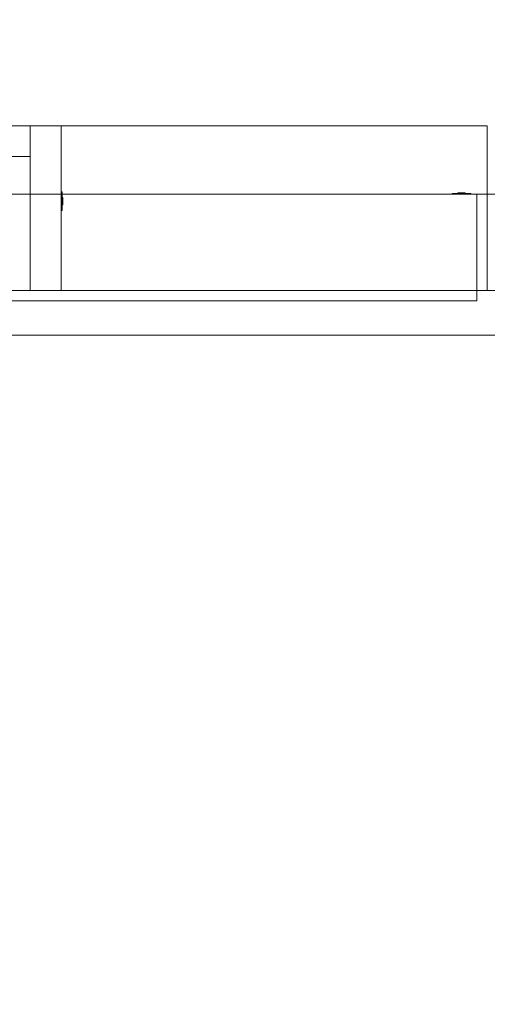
# Model space of a CAD drawing. Header units: inches. Extents: x -263 to 528, y -1 to 602.
# Tile 10 of 256: x -72 to -4, y 6 to 150. Entities that reach past the tile are written whole.
import ezdxf

# ---------------------------------------------------------------- set-up
doc = ezdxf.new("R2010")
doc.units = ezdxf.units.IN
doc.header["$MEASUREMENT"] = 0
for name, color, linetype in [('Twindo - Electrical', 7, 'Continuous'), ('Twindo - Fixtures', 7, 'Continuous'), ('Twindo - Slabs', 7, 'Continuous'), ('Twindo - Walls', 7, 'Continuous')]:
    doc.layers.add(name, color=color, linetype=linetype)

# ---------------------------------------------------------------- blocks, each defined once
blk = doc.blocks.new('Wall_508F0D8F-DDAE-401D-A6CD-325CE4ED6477', base_point=(-132, 124.5))
at = {"layer": 'Twindo - Walls', "lineweight": 0}
mesh = blk.add_polyface(dxfattribs=at)
corners = [(-142.5, 124.5, 101), (10, 124.5, 101), (10, 124.5, -6), (-142.5, 124.5, -6), (-132, 124.5, 93.5), (-132, 124.5, 28), (-5, 124.5, 28), (-5, 124.5, 93.5), (-142.5, 104, 101), (10, 104, 101), (10, 104, -6), (-142.5, 104, -6), (-132, 109, 28), (-132, 109, 93.5), (-5, 109, 28), (-5, 109, 93.5)]
mesh.append_faces([[corners[k] for k in face] for face in [(8, 9, 1, 0), (9, 10, 2, 1), (3, 2, 10, 11), (8, 0, 3, 11), (12, 5, 4, 13), (14, 6, 5, 12), (15, 7, 6, 14), (13, 4, 7, 15), (11, 10, 9, 8), (12, 13, 15, 14)]], dxfattribs={"color": 254})
mesh.append_faces([[corners[k] for k in face] for face in [(3, 5, 2), (2, 6, 1)]], dxfattribs={"vtx0": -1, "vtx1": -1, "color": 254})
mesh.append_faces([[corners[k] for k in face] for face in [(7, 0, 1), (0, 4, 5), (2, 5, 6)]], dxfattribs={"vtx0": -1, "vtx2": -1, "color": 254})
mesh.append_faces([[corners[k] for k in face] for face in [(7, 4, 0), (6, 7, 1), (3, 0, 5)]], dxfattribs={"vtx1": -1, "vtx2": -1, "color": 254})
blk = doc.blocks.new('Slab_D0BD3B49-249D-4DA8-80D4-D821BCE50D6B', base_point=(-249.5, 387))
at = {"layer": 'Twindo - Slabs', "lineweight": 0}
mesh = blk.add_polyface(dxfattribs=at)
corners = [(-192, 387), (-249.5, 387), (-249.5, 387, -6), (-192, 387, -6), (-89.75, 579.5), (-249.5, 579.5), (-192, 134.5), (-132, 134.5), (-132, 124.5), (10, 124.5), (10, 13.75), (161.5, 13.75), (161.5, 6.5), (252, 6.5), (252, 14), (415.5, 14), (415.5, 322.5), (222.5, 322.5), (222.5, 357.5), (-4, 357.5), (-4, 413), (101.5, 413), (101.5, 553.5), (-89.75, 553.5), (-249.5, 579.5, -6), (-192, 134.5, -6), (-89.75, 579.5, -6), (-89.75, 553.5, -6), (101.5, 553.5, -6), (101.5, 413, -6), (-4, 413, -6), (-4, 357.5, -6), (222.5, 357.5, -6), (222.5, 322.5, -6), (415.5, 322.5, -6), (415.5, 14, -6), (252, 14, -6), (252, 6.5, -6), (161.5, 6.5, -6), (161.5, 13.75, -6), (10, 13.75, -6), (10, 124.5, -6), (-132, 124.5, -6), (-132, 134.5, -6)]
mesh.append_faces([[corners[k] for k in face] for face in [(0, 1, 2, 3), (1, 5, 24, 2), (6, 0, 3, 25), (5, 4, 26, 24), (7, 6, 25, 43), (8, 7, 43, 42), (9, 8, 42, 41), (10, 9, 41, 40), (11, 10, 40, 39), (12, 11, 39, 38), (13, 12, 38, 37), (14, 13, 37, 36), (15, 14, 36, 35), (16, 15, 35, 34), (17, 16, 34, 33), (18, 17, 33, 32), (19, 18, 32, 31), (20, 19, 31, 30), (21, 20, 30, 29), (22, 21, 29, 28), (23, 22, 28, 27), (4, 23, 27, 26)]], dxfattribs={"color": 254})
mesh.append_faces([[corners[k] for k in face] for face in [(22, 20, 21), (16, 14, 15)]], dxfattribs={"vtx0": -1, "color": 254})
mesh.append_faces([[corners[k] for k in face] for face in [(28, 30, 27), (34, 36, 33)]], dxfattribs={"vtx0": -1, "vtx1": -1, "color": 254})
mesh.append_faces([[corners[k] for k in face] for face in [(4, 0, 7), (19, 23, 8), (19, 9, 11), (43, 3, 26), (42, 27, 31), (39, 41, 31)]], dxfattribs={"vtx0": -1, "vtx1": -1, "vtx2": -1, "color": 254})
mesh.append_faces([[corners[k] for k in face] for face in [(23, 7, 8), (19, 8, 9), (17, 11, 12), (17, 12, 13), (17, 13, 14), (3, 24, 26), (43, 26, 27), (39, 31, 32), (39, 32, 33)]], dxfattribs={"vtx0": -1, "vtx2": -1, "color": 254})
mesh.append_faces([[corners[k] for k in face] for face in [(29, 30, 28), (35, 36, 34)]], dxfattribs={"vtx1": -1, "color": 254})
mesh.append_faces([[corners[k] for k in face] for face in [(4, 5, 0), (23, 4, 7), (19, 20, 23), (22, 23, 20), (18, 19, 11), (17, 18, 11), (16, 17, 14), (42, 43, 27), (30, 31, 27), (41, 42, 31), (38, 39, 33), (37, 38, 33), (36, 37, 33)]], dxfattribs={"vtx1": -1, "vtx2": -1, "color": 254})
mesh.append_faces([[corners[k] for k in face] for face in [(5, 1, 0), (0, 6, 7), (9, 10, 11), (3, 2, 24), (43, 25, 3), (39, 40, 41)]], dxfattribs={"vtx2": -1, "color": 254})
blk = doc.blocks.new('Slab_C16FED3F-F51D-4887-95C2-45D370958F54', base_point=(-255.75, 595))
at = {"layer": 'Twindo - Slabs', "lineweight": 0}
mesh = blk.add_polyface(dxfattribs=at)
corners = [(95.5, 568, 128), (95.5, 570, 128), (-75.75, 570, 128), (-75.75, 595, 128), (-255.75, 595, 128), (-255.75, 379, 128), (-198, 379, 128), (-198, 134.5, 128), (-136, 134.5, 128), (-136, 110.5, 128), (6.5, 110.5, 128), (6.5, 6.5, 128), (315.5, 6.5, 128), (315.5, 8, 128), (378.5, 8, 128), (378.5, 6.5, 128), (523, 6.5, 128), (523, 132.25, 128), (421.5, 132.25, 128), (421.5, 333, 128), (239, 333, 128), (239, 391.5, 128), (240, 391.5, 128), (240, 457, 128), (237, 457, 128), (237, 568, 128), (201, 127.5, 128), (201, 128.13, 128), (244.5, 128.13, 128), (244.5, 127.5, 128), (244.5, 15, 128), (161.5, 15, 128), (161.5, 146.5, 128), (200.94, 146.5, 128), (201, 146.5, 128), (201, 128.5, 128), (95.5, 568, 101), (95.5, 570, 101), (-75.75, 570, 101), (-75.75, 595, 101), (-255.75, 595, 101), (-255.75, 379, 101), (-198, 379, 101), (-198, 134.5, 101), (-136, 134.5, 101), (-136, 110.5, 101), (6.5, 110.5, 101), (6.5, 6.5, 101), (315.5, 6.5, 101), (315.5, 8, 101), (378.5, 8, 101), (378.5, 6.5, 101), (523, 6.5, 101), (523, 132.25, 101), (421.5, 132.25, 101), (421.5, 333, 101), (239, 333, 101), (239, 391.5, 101), (240, 391.5, 101), (240, 457, 101), (237, 457, 101), (237, 568, 101), (201, 127.5, 120), (201, 128, 120), (201, 128.13, 120), (244.5, 128.13, 120), (244.5, 128, 120), (244.5, 127.5, 120), (244.5, 127.5, 101), (244.5, 15, 101), (161.5, 15, 101), (161.5, 146.5, 101), (200.94, 146.5, 101), (201, 146.5, 101), (201, 128.5, 114.5), (201, 127.5, 101)]
mesh.append_faces([[corners[k] for k in face] for face in [(36, 37, 1, 0), (37, 38, 2, 1), (38, 39, 3, 2), (39, 40, 4, 3), (40, 41, 5, 4), (41, 42, 6, 5), (42, 43, 7, 6), (43, 44, 8, 7), (44, 45, 9, 8), (45, 46, 10, 9), (46, 47, 11, 10), (47, 48, 12, 11), (48, 49, 13, 12), (49, 50, 14, 13), (50, 51, 15, 14), (51, 52, 16, 15), (52, 53, 17, 16), (53, 54, 18, 17), (54, 55, 19, 18), (55, 56, 20, 19), (56, 57, 21, 20), (57, 58, 22, 21), (58, 59, 23, 22), (59, 60, 24, 23), (60, 61, 25, 24), (61, 36, 0, 25), (28, 27, 64, 65), (69, 70, 31, 30), (70, 71, 32, 31), (33, 32, 71, 72), (33, 72, 73, 34), (34, 73, 74, 35), (62, 67, 66, 63), (65, 64, 63, 66), (67, 62, 75, 68), (72, 74, 73)]], dxfattribs={"color": 254})
mesh.append_faces([[corners[k] for k in face] for face in [(23, 21, 22), (27, 63, 64), (29, 66, 67), (29, 69, 30), (75, 74, 72), (52, 54, 53)]], dxfattribs={"vtx0": -1, "color": 254})
mesh.append_faces([[corners[k] for k in face] for face in [(16, 18, 15), (59, 57, 60)]], dxfattribs={"vtx0": -1, "vtx1": -1, "color": 254})
mesh.append_faces([[corners[k] for k in face] for face in [(3, 6, 8), (31, 0, 11), (0, 32, 34), (24, 34, 27), (20, 24, 27), (28, 30, 12), (20, 28, 13), (75, 26, 74), (44, 42, 39), (47, 36, 70), (75, 60, 56), (49, 68, 56)]], dxfattribs={"vtx0": -1, "vtx1": -1, "vtx2": -1, "color": 254})
mesh.append_faces([[corners[k] for k in face] for face in [(2, 8, 9), (2, 9, 10), (0, 10, 11), (20, 27, 28), (30, 11, 12), (28, 12, 13), (20, 13, 14), (18, 14, 15), (42, 40, 39), (44, 39, 38), (46, 38, 37), (46, 37, 36), (72, 36, 61), (75, 61, 60), (47, 70, 69), (49, 69, 68), (50, 56, 55), (50, 55, 54)]], dxfattribs={"vtx0": -1, "vtx2": -1, "color": 254})
mesh.append_faces([[corners[k] for k in face] for face in [(17, 18, 16), (58, 57, 59)]], dxfattribs={"vtx1": -1, "color": 254})
mesh.append_faces([[corners[k] for k in face] for face in [(3, 4, 6), (2, 3, 8), (1, 2, 10), (0, 1, 10), (31, 32, 0), (25, 0, 34), (24, 25, 34), (20, 21, 24), (23, 24, 21), (30, 31, 11), (19, 20, 14), (18, 19, 14), (45, 44, 38), (46, 45, 38), (47, 46, 36), (71, 70, 36), (72, 71, 36), (75, 72, 61), (57, 56, 60), (68, 75, 56), (48, 47, 69), (49, 48, 69), (50, 49, 56), (51, 50, 54), (52, 51, 54)]], dxfattribs={"vtx1": -1, "vtx2": -1, "color": 254})
mesh.append_faces([[corners[k] for k in face] for face in [(4, 5, 6), (6, 7, 8), (26, 35, 74), (42, 41, 40), (44, 43, 42)]], dxfattribs={"vtx2": -1, "color": 254})
mesh.append_faces([[corners[k] for k in face] for face in [(27, 26, 62, 63), (29, 28, 65, 66), (29, 67, 68, 69)]], dxfattribs={"vtx3": -1, "color": 254})
blk = doc.blocks.new('Object_45152C98-AF46-4CE5-A913-8B3FFA704658')
at = {"layer": 'Twindo - Electrical', "lineweight": 0}
mesh = blk.add_polyface(dxfattribs=at)
corners = [(-5.91, 124.64, 11.67), (-8.6, 124.64, 11.67), (-8.6, 124.64, 16.33), (-5.91, 124.64, 16.33), (-7.65, 124.64, 12.82), (-6.86, 124.64, 12.82), (-6.71, 124.64, 13.29), (-6.86, 124.64, 13.76), (-7.65, 124.64, 13.76), (-7.8, 124.64, 13.29), (-6.86, 124.64, 15.18), (-7.65, 124.64, 15.18), (-7.8, 124.64, 14.71), (-7.65, 124.64, 14.24), (-6.86, 124.64, 14.24), (-6.71, 124.64, 14.71), (-5.9, 124.64, 11.66), (-8.61, 124.64, 11.66), (-8.61, 124.64, 16.34), (-5.9, 124.64, 16.34), (-7.65, 124.53, 12.82), (-6.86, 124.53, 12.82), (-6.71, 124.53, 13.29), (-6.86, 124.53, 13.76), (-7.65, 124.53, 13.76), (-7.8, 124.53, 13.29), (-6.86, 124.53, 15.18), (-7.65, 124.53, 15.18), (-7.8, 124.53, 14.71), (-7.65, 124.53, 14.24), (-6.86, 124.53, 14.24), (-6.71, 124.53, 14.71), (-5.89, 124.63, 11.65), (-8.62, 124.63, 11.65), (-8.62, 124.63, 16.35), (-5.89, 124.63, 16.35), (-5.88, 124.61, 11.64), (-8.63, 124.61, 11.64), (-8.63, 124.61, 16.36), (-5.88, 124.61, 16.36), (-5.88, 124.6, 11.64), (-8.63, 124.6, 11.64), (-8.63, 124.6, 16.36), (-5.88, 124.6, 16.36), (-5.88, 124.5, 11.64), (-8.63, 124.5, 11.64), (-8.63, 124.5, 16.36), (-5.88, 124.5, 16.36)]
mesh.append_faces([[corners[k] for k in face] for face in [(1, 0, 16, 17), (2, 1, 17, 18), (3, 2, 18, 19), (0, 3, 19, 16), (4, 20, 21, 5), (5, 21, 22, 6), (6, 22, 23, 7), (7, 23, 24, 8), (8, 24, 25, 9), (9, 25, 20, 4), (11, 10, 26, 27), (12, 11, 27, 28), (13, 12, 28, 29), (14, 13, 29, 30), (15, 14, 30, 31), (10, 15, 31, 26), (17, 16, 32, 33), (18, 17, 33, 34), (19, 18, 34, 35), (16, 19, 35, 32), (33, 32, 36, 37), (34, 33, 37, 38), (35, 34, 38, 39), (32, 35, 39, 36), (37, 36, 40, 41), (38, 37, 41, 42), (39, 38, 42, 43), (36, 39, 43, 40), (41, 40, 44, 45), (42, 41, 45, 46), (43, 42, 46, 47), (40, 43, 47, 44), (46, 45, 44, 47)]], dxfattribs={"color": 7})
mesh.append_faces([[corners[k] for k in face] for face in [(22, 25, 24, 23), (28, 31, 30, 29)]], dxfattribs={"vtx0": -1, "color": 7})
mesh.append_faces([[corners[k] for k in face] for face in [(1, 4, 0), (0, 6, 3)]], dxfattribs={"vtx0": -1, "vtx1": -1, "color": 7})
mesh.append_faces([[corners[k] for k in face] for face in [(2, 13, 8), (7, 14, 3)]], dxfattribs={"vtx0": -1, "vtx1": -1, "vtx2": -1, "color": 7})
mesh.append_faces([[corners[k] for k in face] for face in [(10, 2, 3), (2, 11, 12), (2, 12, 13), (7, 13, 14), (2, 8, 9), (1, 9, 4), (0, 4, 5), (0, 5, 6)]], dxfattribs={"vtx0": -1, "vtx2": -1, "color": 7})
mesh.append_faces([[corners[k] for k in face] for face in [(10, 11, 2), (15, 10, 3), (14, 15, 3), (7, 8, 13), (6, 7, 3), (1, 2, 9)]], dxfattribs={"vtx1": -1, "vtx2": -1, "color": 7})
mesh.append_faces([[corners[k] for k in face] for face in [(22, 21, 20, 25), (28, 27, 26, 31)]], dxfattribs={"vtx3": -1, "color": 7})
mesh = blk.add_polyface(dxfattribs=at)
corners = [(-7.65, 124.53, 12.82), (-7.8, 124.53, 13.29), (-7.8, 124.72, 13.29), (-7.65, 124.72, 12.82), (-7.65, 124.53, 13.76), (-7.65, 124.72, 13.76), (-6.86, 124.53, 13.76), (-6.86, 124.72, 13.76), (-6.71, 124.53, 13.29), (-6.71, 124.72, 13.29), (-6.86, 124.53, 12.82), (-6.86, 124.72, 12.82), (-7.06, 124.53, 13.29), (-6.98, 124.53, 13.29), (-6.98, 124.72, 13.29), (-7.06, 124.72, 13.29), (-6.98, 124.53, 13.53), (-6.98, 124.72, 13.53), (-7.06, 124.53, 13.53), (-7.06, 124.72, 13.53), (-7.45, 124.53, 13.29), (-7.45, 124.53, 13.53), (-7.45, 124.72, 13.53), (-7.45, 124.72, 13.29), (-7.53, 124.53, 13.53), (-7.53, 124.72, 13.53), (-7.53, 124.53, 13.29), (-7.53, 124.72, 13.29), (-7.17, 124.53, 12.9), (-7.17, 124.53, 12.98), (-7.17, 124.72, 12.98), (-7.17, 124.72, 12.9), (-7.19, 124.53, 13.02), (-7.19, 124.72, 13.02), (-7.21, 124.53, 13.04), (-7.21, 124.72, 13.04), (-7.25, 124.53, 13.06), (-7.25, 124.72, 13.06), (-7.29, 124.53, 13.04), (-7.29, 124.72, 13.04), (-7.32, 124.53, 13.02), (-7.32, 124.72, 13.02), (-7.33, 124.53, 12.98), (-7.33, 124.72, 12.98), (-7.33, 124.53, 12.9), (-7.33, 124.72, 12.9)]
mesh.append_faces([[corners[k] for k in face] for face in [(0, 1, 2, 3), (1, 4, 5, 2), (4, 6, 7, 5), (6, 8, 9, 7), (8, 10, 11, 9), (10, 0, 3, 11), (12, 13, 14, 15), (13, 16, 17, 14), (16, 18, 19, 17), (18, 12, 15, 19), (20, 21, 22, 23), (21, 24, 25, 22), (24, 26, 27, 25), (26, 20, 23, 27), (28, 29, 30, 31), (29, 32, 33, 30), (32, 34, 35, 33), (34, 36, 37, 35), (36, 38, 39, 37), (38, 40, 41, 39), (40, 42, 43, 41), (42, 44, 45, 43), (44, 28, 31, 45)]], dxfattribs={"color": 7})
mesh.append_faces([[corners[k] for k in face] for face in [(10, 28, 0), (0, 44, 1), (3, 45, 11), (11, 31, 9)]], dxfattribs={"vtx0": -1, "vtx1": -1, "color": 7})
mesh.append_faces([[corners[k] for k in face] for face in [(24, 18, 4), (8, 1, 36), (17, 22, 7), (2, 9, 37)]], dxfattribs={"vtx0": -1, "vtx1": -1, "vtx2": -1, "color": 7})
mesh.append_faces([[corners[k] for k in face] for face in [(18, 6, 4), (8, 16, 13), (12, 21, 20), (26, 4, 1), (8, 36, 34), (8, 34, 32), (8, 32, 29), (8, 29, 28), (0, 28, 44), (22, 5, 7), (2, 25, 27), (23, 19, 15), (14, 7, 9), (2, 37, 39), (2, 39, 41), (2, 41, 43), (2, 43, 45), (11, 45, 31)]], dxfattribs={"vtx0": -1, "vtx2": -1, "color": 7})
mesh.append_faces([[corners[k] for k in face] for face in [(18, 16, 6), (8, 6, 16), (12, 18, 21), (26, 24, 4), (38, 36, 1), (40, 38, 1), (42, 40, 1), (44, 42, 1), (10, 8, 28), (22, 25, 5), (2, 5, 25), (23, 22, 19), (14, 17, 7), (35, 37, 9), (33, 35, 9), (30, 33, 9), (31, 30, 9), (3, 2, 45)]], dxfattribs={"vtx1": -1, "vtx2": -1, "color": 7})
mesh = blk.add_polyface(dxfattribs=at)
corners = [(-7.65, 124.53, 14.24), (-7.8, 124.53, 14.71), (-7.8, 124.72, 14.71), (-7.65, 124.72, 14.24), (-7.65, 124.53, 15.18), (-7.65, 124.72, 15.18), (-6.86, 124.53, 15.18), (-6.86, 124.72, 15.18), (-6.71, 124.53, 14.71), (-6.71, 124.72, 14.71), (-6.86, 124.53, 14.24), (-6.86, 124.72, 14.24), (-7.06, 124.53, 14.71), (-6.98, 124.53, 14.71), (-6.98, 124.72, 14.71), (-7.06, 124.72, 14.71), (-6.98, 124.53, 14.94), (-6.98, 124.72, 14.94), (-7.06, 124.53, 14.94), (-7.06, 124.72, 14.94), (-7.45, 124.53, 14.71), (-7.45, 124.53, 14.94), (-7.45, 124.72, 14.94), (-7.45, 124.72, 14.71), (-7.53, 124.53, 14.94), (-7.53, 124.72, 14.94), (-7.53, 124.53, 14.71), (-7.53, 124.72, 14.71), (-7.17, 124.53, 14.31), (-7.17, 124.53, 14.39), (-7.17, 124.72, 14.39), (-7.17, 124.72, 14.31), (-7.19, 124.53, 14.43), (-7.19, 124.72, 14.43), (-7.21, 124.53, 14.46), (-7.21, 124.72, 14.46), (-7.25, 124.53, 14.47), (-7.25, 124.72, 14.47), (-7.29, 124.53, 14.46), (-7.29, 124.72, 14.46), (-7.32, 124.53, 14.43), (-7.32, 124.72, 14.43), (-7.33, 124.53, 14.39), (-7.33, 124.72, 14.39), (-7.33, 124.53, 14.31), (-7.33, 124.72, 14.31)]
mesh.append_faces([[corners[k] for k in face] for face in [(0, 1, 2, 3), (1, 4, 5, 2), (4, 6, 7, 5), (6, 8, 9, 7), (8, 10, 11, 9), (10, 0, 3, 11), (12, 13, 14, 15), (13, 16, 17, 14), (16, 18, 19, 17), (18, 12, 15, 19), (20, 21, 22, 23), (21, 24, 25, 22), (24, 26, 27, 25), (26, 20, 23, 27), (28, 29, 30, 31), (29, 32, 33, 30), (32, 34, 35, 33), (34, 36, 37, 35), (36, 38, 39, 37), (38, 40, 41, 39), (40, 42, 43, 41), (42, 44, 45, 43), (44, 28, 31, 45)]], dxfattribs={"color": 7})
mesh.append_faces([[corners[k] for k in face] for face in [(10, 28, 0), (0, 44, 1), (3, 45, 11), (11, 31, 9)]], dxfattribs={"vtx0": -1, "vtx1": -1, "color": 7})
mesh.append_faces([[corners[k] for k in face] for face in [(24, 18, 4), (8, 1, 36), (17, 22, 7), (2, 9, 37)]], dxfattribs={"vtx0": -1, "vtx1": -1, "vtx2": -1, "color": 7})
mesh.append_faces([[corners[k] for k in face] for face in [(18, 6, 4), (8, 16, 13), (12, 21, 20), (26, 4, 1), (8, 36, 34), (8, 34, 32), (8, 32, 29), (8, 29, 28), (0, 28, 44), (22, 5, 7), (2, 25, 27), (23, 19, 15), (14, 7, 9), (2, 37, 39), (2, 39, 41), (2, 41, 43), (2, 43, 45), (11, 45, 31)]], dxfattribs={"vtx0": -1, "vtx2": -1, "color": 7})
mesh.append_faces([[corners[k] for k in face] for face in [(18, 16, 6), (8, 6, 16), (12, 18, 21), (26, 24, 4), (38, 36, 1), (40, 38, 1), (42, 40, 1), (44, 42, 1), (10, 8, 28), (22, 25, 5), (2, 5, 25), (23, 22, 19), (14, 17, 7), (35, 37, 9), (33, 35, 9), (30, 33, 9), (31, 30, 9), (3, 2, 45)]], dxfattribs={"vtx1": -1, "vtx2": -1, "color": 7})
blk = doc.blocks.new('Wall_CABAEFD9-C2C4-4DC2-A950-E7614DB640DB', base_point=(6.5, 110.5))
at = {"layer": 'Twindo - Walls', "lineweight": 0}
mesh = blk.add_polyface(dxfattribs=at)
corners = [(-142.5, 110.5, 254), (-142.5, 104, 254), (6.5, 104, 254), (6.5, 110.5, 254), (-142.5, 110.5, 101), (-142.5, 104, 101), (6.5, 104, 101), (6.5, 110.5, 101)]
mesh.append_faces([[corners[k] for k in face] for face in [(0, 1, 2, 3), (1, 0, 4, 5), (1, 5, 6, 2), (7, 3, 2, 6), (4, 0, 3, 7), (5, 4, 7, 6)]], dxfattribs={"color": 254})
blk = doc.blocks.new('Wall_2B9231D5-A1B3-43D5-919D-A5DE1E340ED3', base_point=(-65.5, 110.5))
at = {"layer": 'Twindo - Walls', "lineweight": 0}
mesh = blk.add_polyface(dxfattribs=at)
corners = [(-70, 134.5, 128), (-70, 134.5, 246.5), (-65.5, 134.5, 246.5), (-65.5, 134.5, 128), (-70, 110.5, 128), (-70, 110.5, 246.5), (-65.5, 110.5, 246.5), (-65.5, 110.5, 128)]
mesh.append_faces([[corners[k] for k in face] for face in [(0, 1, 2, 3), (4, 5, 1, 0), (5, 6, 2, 1), (3, 2, 6, 7), (7, 4, 0, 3), (7, 6, 5, 4)]], dxfattribs={"color": 254})
blk = doc.blocks.new('Slab_ED5BE3F0-089E-41BE-87EB-5EA2DDB2F362', base_point=(-198, 134.5))
at = {"layer": 'Twindo - Slabs', "lineweight": 0}
mesh = blk.add_polyface(dxfattribs=at)
corners = [(-198, 134.5, 254), (-198, 134.5, 246.5), (-136, 134.5, 246.5), (-136, 134.5, 254), (-198, 379, 254), (-198, 379, 246.5), (-75.75, 379, 246.5), (-75.75, 378, 246.5), (-9, 378, 246.5), (-9, 395.5, 246.5), (113, 395.5, 246.5), (113, 397.5, 246.5), (155, 397.5, 246.5), (155, 197, 246.5), (150.5, 197, 246.5), (150.5, 6.5, 246.5), (6.5, 6.5, 246.5), (6.5, 110.5, 246.5), (-136, 110.5, 246.5), (-136, 110.5, 254), (6.5, 110.5, 254), (6.5, 6.5, 254), (150.5, 6.5, 254), (150.5, 197, 254), (155, 197, 254), (155, 397.5, 254), (113, 397.5, 254), (113, 395.5, 254), (-9, 395.5, 254), (-9, 378, 254), (-75.75, 378, 254), (-75.75, 379, 254)]
mesh.append_faces([[corners[k] for k in face] for face in [(0, 1, 2, 3), (4, 5, 1, 0), (3, 2, 18, 19), (31, 6, 5, 4), (30, 7, 6, 31), (29, 8, 7, 30), (28, 9, 8, 29), (27, 10, 9, 28), (26, 11, 10, 27), (25, 12, 11, 26), (24, 13, 12, 25), (23, 14, 13, 24), (22, 15, 14, 23), (21, 16, 15, 22), (20, 17, 16, 21), (19, 18, 17, 20)]], dxfattribs={"color": 254})
mesh.append_faces([[corners[k] for k in face] for face in [(25, 23, 24)]], dxfattribs={"vtx0": -1, "color": 254})
mesh.append_faces([[corners[k] for k in face] for face in [(12, 14, 11)]], dxfattribs={"vtx0": -1, "vtx1": -1, "color": 254})
mesh.append_faces([[corners[k] for k in face] for face in [(2, 5, 6), (2, 6, 7), (18, 7, 8), (17, 8, 9), (17, 9, 10), (14, 10, 11), (30, 3, 19), (29, 19, 20), (27, 20, 21), (27, 21, 22), (27, 22, 23)]], dxfattribs={"vtx0": -1, "vtx2": -1, "color": 254})
mesh.append_faces([[corners[k] for k in face] for face in [(13, 14, 12)]], dxfattribs={"vtx1": -1, "color": 254})
mesh.append_faces([[corners[k] for k in face] for face in [(18, 2, 7), (17, 18, 8), (16, 17, 10), (15, 16, 10), (14, 15, 10), (31, 4, 3), (30, 31, 3), (29, 30, 19), (28, 29, 20), (27, 28, 20), (26, 27, 23), (25, 26, 23)]], dxfattribs={"vtx1": -1, "vtx2": -1, "color": 254})
mesh.append_faces([[corners[k] for k in face] for face in [(2, 1, 5), (4, 0, 3)]], dxfattribs={"vtx2": -1, "color": 254})
blk = doc.blocks.new('Slab_2C3E1945-B774-411D-A3FE-9F5FF5CF8848', base_point=(-65.5, 134.5))
at = {"layer": 'Twindo - Fixtures', "lineweight": 0}
mesh = blk.add_polyface(dxfattribs=at)
corners = [(-65.5, 134.5, 246.5), (-65.5, 134.5, 234), (-65.5, 110.5, 234), (-65.5, 110.5, 246.5), (-3.5, 134.5, 246.5), (-3.5, 134.5, 234), (-3.5, 110.5, 234), (-3.5, 110.5, 246.5)]
mesh.append_faces([[corners[k] for k in face] for face in [(0, 1, 2, 3), (4, 5, 1, 0), (2, 1, 5, 6), (3, 2, 6, 7), (4, 0, 3, 7), (7, 6, 5, 4)]], dxfattribs={"color": 254})
blk = doc.blocks.new('Slab_D6665ED3-22D8-4F0E-8307-06BDDDEC5D31', base_point=(-65.5, 134.5))
at = {"layer": 'Twindo - Fixtures', "lineweight": 0}
mesh = blk.add_polyface(dxfattribs=at)
corners = [(-65.5, 134.5, 246.5), (-65.5, 134.5, 234), (-65.5, 110.5, 234), (-65.5, 110.5, 246.5), (-3.5, 134.5, 246.5), (-3.5, 134.5, 234), (-3.5, 110.5, 234), (-3.5, 110.5, 246.5)]
mesh.append_faces([[corners[k] for k in face] for face in [(0, 1, 2, 3), (4, 5, 1, 0), (2, 1, 5, 6), (3, 2, 6, 7), (4, 0, 3, 7), (7, 6, 5, 4)]], dxfattribs={"color": 254})
blk = doc.blocks.new('Object_1425A1B2-9605-484C-B1D0-46D20F16A023')
at = {"layer": 'Twindo - Electrical', "lineweight": 0}
mesh = blk.add_polyface(dxfattribs=at)
corners = [(-65.36, 122.16, 139.67), (-65.36, 124.84, 139.67), (-65.36, 124.84, 144.33), (-65.36, 122.16, 144.33), (-65.36, 123.89, 140.82), (-65.36, 123.11, 140.82), (-65.36, 122.96, 141.29), (-65.36, 123.11, 141.76), (-65.36, 123.89, 141.76), (-65.36, 124.04, 141.29), (-65.36, 123.11, 143.18), (-65.36, 123.89, 143.18), (-65.36, 124.04, 142.71), (-65.36, 123.89, 142.23), (-65.36, 123.11, 142.23), (-65.36, 122.96, 142.71), (-65.36, 122.15, 139.66), (-65.36, 124.85, 139.66), (-65.36, 124.85, 144.33), (-65.36, 122.15, 144.33), (-65.47, 123.89, 140.82), (-65.47, 123.11, 140.82), (-65.47, 122.96, 141.29), (-65.47, 123.11, 141.76), (-65.47, 123.89, 141.76), (-65.47, 124.04, 141.29), (-65.47, 123.11, 143.18), (-65.47, 123.89, 143.18), (-65.47, 124.04, 142.71), (-65.47, 123.89, 142.23), (-65.47, 123.11, 142.23), (-65.47, 122.96, 142.71), (-65.37, 122.13, 139.65), (-65.37, 124.87, 139.65), (-65.37, 124.87, 144.35), (-65.37, 122.13, 144.35), (-65.39, 122.12, 139.64), (-65.39, 124.88, 139.64), (-65.39, 124.88, 144.36), (-65.39, 122.12, 144.36), (-65.4, 122.12, 139.64), (-65.4, 124.88, 139.64), (-65.4, 124.88, 144.36), (-65.4, 122.12, 144.36), (-65.5, 122.12, 139.64), (-65.5, 124.88, 139.64), (-65.5, 124.88, 144.36), (-65.5, 122.12, 144.36)]
mesh.append_faces([[corners[k] for k in face] for face in [(1, 0, 16, 17), (2, 1, 17, 18), (3, 2, 18, 19), (0, 3, 19, 16), (4, 20, 21, 5), (5, 21, 22, 6), (6, 22, 23, 7), (7, 23, 24, 8), (8, 24, 25, 9), (9, 25, 20, 4), (11, 10, 26, 27), (12, 11, 27, 28), (13, 12, 28, 29), (14, 13, 29, 30), (15, 14, 30, 31), (10, 15, 31, 26), (17, 16, 32, 33), (18, 17, 33, 34), (19, 18, 34, 35), (16, 19, 35, 32), (33, 32, 36, 37), (34, 33, 37, 38), (35, 34, 38, 39), (32, 35, 39, 36), (37, 36, 40, 41), (38, 37, 41, 42), (39, 38, 42, 43), (36, 39, 43, 40), (41, 40, 44, 45), (42, 41, 45, 46), (43, 42, 46, 47), (40, 43, 47, 44), (46, 45, 44, 47)]], dxfattribs={"color": 7})
mesh.append_faces([[corners[k] for k in face] for face in [(22, 25, 24, 23), (28, 31, 30, 29)]], dxfattribs={"vtx0": -1, "color": 7})
mesh.append_faces([[corners[k] for k in face] for face in [(1, 4, 0), (0, 6, 3)]], dxfattribs={"vtx0": -1, "vtx1": -1, "color": 7})
mesh.append_faces([[corners[k] for k in face] for face in [(2, 13, 8), (7, 14, 3)]], dxfattribs={"vtx0": -1, "vtx1": -1, "vtx2": -1, "color": 7})
mesh.append_faces([[corners[k] for k in face] for face in [(10, 2, 3), (2, 11, 12), (2, 12, 13), (7, 13, 14), (2, 8, 9), (1, 9, 4), (0, 4, 5), (0, 5, 6)]], dxfattribs={"vtx0": -1, "vtx2": -1, "color": 7})
mesh.append_faces([[corners[k] for k in face] for face in [(10, 11, 2), (15, 10, 3), (14, 15, 3), (7, 8, 13), (6, 7, 3), (1, 2, 9)]], dxfattribs={"vtx1": -1, "vtx2": -1, "color": 7})
mesh.append_faces([[corners[k] for k in face] for face in [(22, 21, 20, 25), (28, 27, 26, 31)]], dxfattribs={"vtx3": -1, "color": 7})
mesh = blk.add_polyface(dxfattribs=at)
corners = [(-65.47, 123.89, 140.82), (-65.47, 124.04, 141.29), (-65.28, 124.04, 141.29), (-65.28, 123.89, 140.82), (-65.47, 123.89, 141.76), (-65.28, 123.89, 141.76), (-65.47, 123.11, 141.76), (-65.28, 123.11, 141.76), (-65.47, 122.96, 141.29), (-65.28, 122.96, 141.29), (-65.47, 123.11, 140.82), (-65.28, 123.11, 140.82), (-65.47, 123.3, 141.29), (-65.47, 123.22, 141.29), (-65.28, 123.22, 141.29), (-65.28, 123.3, 141.29), (-65.47, 123.22, 141.53), (-65.28, 123.22, 141.53), (-65.47, 123.3, 141.53), (-65.28, 123.3, 141.53), (-65.47, 123.7, 141.29), (-65.47, 123.7, 141.53), (-65.28, 123.7, 141.53), (-65.28, 123.7, 141.29), (-65.47, 123.78, 141.53), (-65.28, 123.78, 141.53), (-65.47, 123.78, 141.29), (-65.28, 123.78, 141.29), (-65.47, 123.42, 140.9), (-65.47, 123.42, 140.97), (-65.28, 123.42, 140.97), (-65.28, 123.42, 140.9), (-65.47, 123.43, 141.01), (-65.28, 123.43, 141.01), (-65.47, 123.46, 141.04), (-65.28, 123.46, 141.04), (-65.47, 123.5, 141.05), (-65.28, 123.5, 141.05), (-65.47, 123.54, 141.04), (-65.28, 123.54, 141.04), (-65.47, 123.57, 141.01), (-65.28, 123.57, 141.01), (-65.47, 123.58, 140.97), (-65.28, 123.58, 140.97), (-65.47, 123.58, 140.9), (-65.28, 123.58, 140.9)]
mesh.append_faces([[corners[k] for k in face] for face in [(0, 1, 2, 3), (1, 4, 5, 2), (4, 6, 7, 5), (6, 8, 9, 7), (8, 10, 11, 9), (10, 0, 3, 11), (12, 13, 14, 15), (13, 16, 17, 14), (16, 18, 19, 17), (18, 12, 15, 19), (20, 21, 22, 23), (21, 24, 25, 22), (24, 26, 27, 25), (26, 20, 23, 27), (28, 29, 30, 31), (29, 32, 33, 30), (32, 34, 35, 33), (34, 36, 37, 35), (36, 38, 39, 37), (38, 40, 41, 39), (40, 42, 43, 41), (42, 44, 45, 43), (44, 28, 31, 45)]], dxfattribs={"color": 7})
mesh.append_faces([[corners[k] for k in face] for face in [(10, 28, 0), (0, 44, 1), (3, 45, 11), (11, 31, 9)]], dxfattribs={"vtx0": -1, "vtx1": -1, "color": 7})
mesh.append_faces([[corners[k] for k in face] for face in [(24, 18, 4), (8, 1, 36), (17, 22, 7), (2, 9, 37)]], dxfattribs={"vtx0": -1, "vtx1": -1, "vtx2": -1, "color": 7})
mesh.append_faces([[corners[k] for k in face] for face in [(18, 6, 4), (8, 16, 13), (12, 21, 20), (26, 4, 1), (8, 36, 34), (8, 34, 32), (8, 32, 29), (8, 29, 28), (0, 28, 44), (22, 5, 7), (2, 25, 27), (23, 19, 15), (14, 7, 9), (2, 37, 39), (2, 39, 41), (2, 41, 43), (2, 43, 45), (11, 45, 31)]], dxfattribs={"vtx0": -1, "vtx2": -1, "color": 7})
mesh.append_faces([[corners[k] for k in face] for face in [(18, 16, 6), (8, 6, 16), (12, 18, 21), (26, 24, 4), (38, 36, 1), (40, 38, 1), (42, 40, 1), (44, 42, 1), (10, 8, 28), (22, 25, 5), (2, 5, 25), (23, 22, 19), (14, 17, 7), (35, 37, 9), (33, 35, 9), (30, 33, 9), (31, 30, 9), (3, 2, 45)]], dxfattribs={"vtx1": -1, "vtx2": -1, "color": 7})
mesh = blk.add_polyface(dxfattribs=at)
corners = [(-65.47, 123.89, 142.23), (-65.47, 124.04, 142.71), (-65.28, 124.04, 142.71), (-65.28, 123.89, 142.23), (-65.47, 123.89, 143.18), (-65.28, 123.89, 143.18), (-65.47, 123.11, 143.18), (-65.28, 123.11, 143.18), (-65.47, 122.96, 142.71), (-65.28, 122.96, 142.71), (-65.47, 123.11, 142.23), (-65.28, 123.11, 142.23), (-65.47, 123.3, 142.71), (-65.47, 123.22, 142.71), (-65.28, 123.22, 142.71), (-65.28, 123.3, 142.71), (-65.47, 123.22, 142.94), (-65.28, 123.22, 142.94), (-65.47, 123.3, 142.94), (-65.28, 123.3, 142.94), (-65.47, 123.7, 142.71), (-65.47, 123.7, 142.94), (-65.28, 123.7, 142.94), (-65.28, 123.7, 142.71), (-65.47, 123.78, 142.94), (-65.28, 123.78, 142.94), (-65.47, 123.78, 142.71), (-65.28, 123.78, 142.71), (-65.47, 123.42, 142.31), (-65.47, 123.42, 142.39), (-65.28, 123.42, 142.39), (-65.28, 123.42, 142.31), (-65.47, 123.43, 142.43), (-65.28, 123.43, 142.43), (-65.47, 123.46, 142.46), (-65.28, 123.46, 142.46), (-65.47, 123.5, 142.47), (-65.28, 123.5, 142.47), (-65.47, 123.54, 142.46), (-65.28, 123.54, 142.46), (-65.47, 123.57, 142.43), (-65.28, 123.57, 142.43), (-65.47, 123.58, 142.39), (-65.28, 123.58, 142.39), (-65.47, 123.58, 142.31), (-65.28, 123.58, 142.31)]
mesh.append_faces([[corners[k] for k in face] for face in [(0, 1, 2, 3), (1, 4, 5, 2), (4, 6, 7, 5), (6, 8, 9, 7), (8, 10, 11, 9), (10, 0, 3, 11), (12, 13, 14, 15), (13, 16, 17, 14), (16, 18, 19, 17), (18, 12, 15, 19), (20, 21, 22, 23), (21, 24, 25, 22), (24, 26, 27, 25), (26, 20, 23, 27), (28, 29, 30, 31), (29, 32, 33, 30), (32, 34, 35, 33), (34, 36, 37, 35), (36, 38, 39, 37), (38, 40, 41, 39), (40, 42, 43, 41), (42, 44, 45, 43), (44, 28, 31, 45)]], dxfattribs={"color": 7})
mesh.append_faces([[corners[k] for k in face] for face in [(10, 28, 0), (0, 44, 1), (3, 45, 11), (11, 31, 9)]], dxfattribs={"vtx0": -1, "vtx1": -1, "color": 7})
mesh.append_faces([[corners[k] for k in face] for face in [(24, 18, 4), (8, 1, 36), (17, 22, 7), (2, 9, 37)]], dxfattribs={"vtx0": -1, "vtx1": -1, "vtx2": -1, "color": 7})
mesh.append_faces([[corners[k] for k in face] for face in [(18, 6, 4), (8, 16, 13), (12, 21, 20), (26, 4, 1), (8, 36, 34), (8, 34, 32), (8, 32, 29), (8, 29, 28), (0, 28, 44), (22, 5, 7), (2, 25, 27), (23, 19, 15), (14, 7, 9), (2, 37, 39), (2, 39, 41), (2, 41, 43), (2, 43, 45), (11, 45, 31)]], dxfattribs={"vtx0": -1, "vtx2": -1, "color": 7})
mesh.append_faces([[corners[k] for k in face] for face in [(18, 16, 6), (8, 6, 16), (12, 18, 21), (26, 24, 4), (38, 36, 1), (40, 38, 1), (42, 40, 1), (44, 42, 1), (10, 8, 28), (22, 25, 5), (2, 5, 25), (23, 22, 19), (14, 17, 7), (35, 37, 9), (33, 35, 9), (30, 33, 9), (31, 30, 9), (3, 2, 45)]], dxfattribs={"vtx1": -1, "vtx2": -1, "color": 7})
blk = doc.blocks.new('Wall_5DCDBDFC-6F65-4ECF-9851-DE1B044238F3', base_point=(-65.5, 134.5))
at = {"layer": 'Twindo - Walls', "lineweight": 0}
mesh = blk.add_polyface(dxfattribs=at)
corners = [(-146.44, 134.5, 248), (-136, 134.5, 248), (-136, 134.5, 246.5), (-70, 134.5, 246.5), (-70, 134.5, 128), (-146.44, 134.5, 128), (-88.24, 134.5, 171), (-127.24, 134.5, 171), (-127.24, 134.5, 139), (-88.24, 134.5, 139), (-146.44, 130, 248), (-136, 130, 248), (-136, 130, 246.5), (-70, 130, 246.5), (-70, 130, 128), (-146.44, 130, 128), (-88.24, 130.5, 171), (-127.24, 130.5, 171), (-127.24, 130.5, 139), (-88.24, 130.5, 139)]
mesh.append_faces([[corners[k] for k in face] for face in [(10, 11, 1, 0), (12, 2, 1, 11), (12, 13, 3, 2), (4, 3, 13, 14), (5, 4, 14, 15), (0, 5, 15, 10), (16, 17, 7, 6), (17, 18, 8, 7), (18, 19, 9, 8), (19, 16, 6, 9), (16, 19, 18, 17)]], dxfattribs={"color": 254})
mesh.append_faces([[corners[k] for k in face] for face in [(5, 8, 4), (4, 9, 3), (14, 12, 15), (15, 12, 10)]], dxfattribs={"vtx0": -1, "vtx1": -1, "color": 254})
mesh.append_faces([[corners[k] for k in face] for face in [(0, 2, 7)]], dxfattribs={"vtx0": -1, "vtx1": -1, "vtx2": -1, "color": 254})
mesh.append_faces([[corners[k] for k in face] for face in [(6, 2, 3), (0, 7, 8), (4, 8, 9)]], dxfattribs={"vtx0": -1, "vtx2": -1, "color": 254})
mesh.append_faces([[corners[k] for k in face] for face in [(6, 7, 2), (9, 6, 3), (5, 0, 8)]], dxfattribs={"vtx1": -1, "vtx2": -1, "color": 254})
mesh.append_faces([[corners[k] for k in face] for face in [(0, 1, 2), (12, 11, 10), (14, 13, 12)]], dxfattribs={"vtx2": -1, "color": 254})

msp = doc.modelspace()

# ---------------------------------------------------------------- block references
at = {"layer": 'Twindo - Electrical', "color": 36, "linetype": 'Continuous', "lineweight": 18, "true_color": 0x783c00}
for name in ['Object_1425A1B2-9605-484C-B1D0-46D20F16A023', 'Object_45152C98-AF46-4CE5-A913-8B3FFA704658']:
    msp.add_blockref(name, (0, 0), dxfattribs=at)
at = {"layer": 'Twindo - Fixtures', "color": 251, "linetype": 'Continuous', "lineweight": 18, "true_color": 0x4a4a4a}
for name in ['Slab_2C3E1945-B774-411D-A3FE-9F5FF5CF8848', 'Slab_D6665ED3-22D8-4F0E-8307-06BDDDEC5D31']:
    msp.add_blockref(name, (-65.5, 134.5), dxfattribs=at)
at = {"layer": 'Twindo - Slabs', "color": 251, "linetype": 'Continuous', "lineweight": 18, "true_color": 0x4a4a4a}
for name, p in [('Slab_C16FED3F-F51D-4887-95C2-45D370958F54', (-255.75, 595)), ('Slab_D0BD3B49-249D-4DA8-80D4-D821BCE50D6B', (-249.5, 387)), ('Slab_ED5BE3F0-089E-41BE-87EB-5EA2DDB2F362', (-198, 134.5))]:
    msp.add_blockref(name, p, dxfattribs=at)
at = {"layer": 'Twindo - Walls', "color": 7, "lineweight": 35}
for name, p in [('Wall_5DCDBDFC-6F65-4ECF-9851-DE1B044238F3', (-65.5, 134.5)), ('Wall_2B9231D5-A1B3-43D5-919D-A5DE1E340ED3', (-65.5, 110.5)), ('Wall_508F0D8F-DDAE-401D-A6CD-325CE4ED6477', (-132, 124.5)), ('Wall_CABAEFD9-C2C4-4DC2-A950-E7614DB640DB', (6.5, 110.5))]:
    msp.add_blockref(name, p, dxfattribs=at)

doc.saveas('drawing.dxf')
